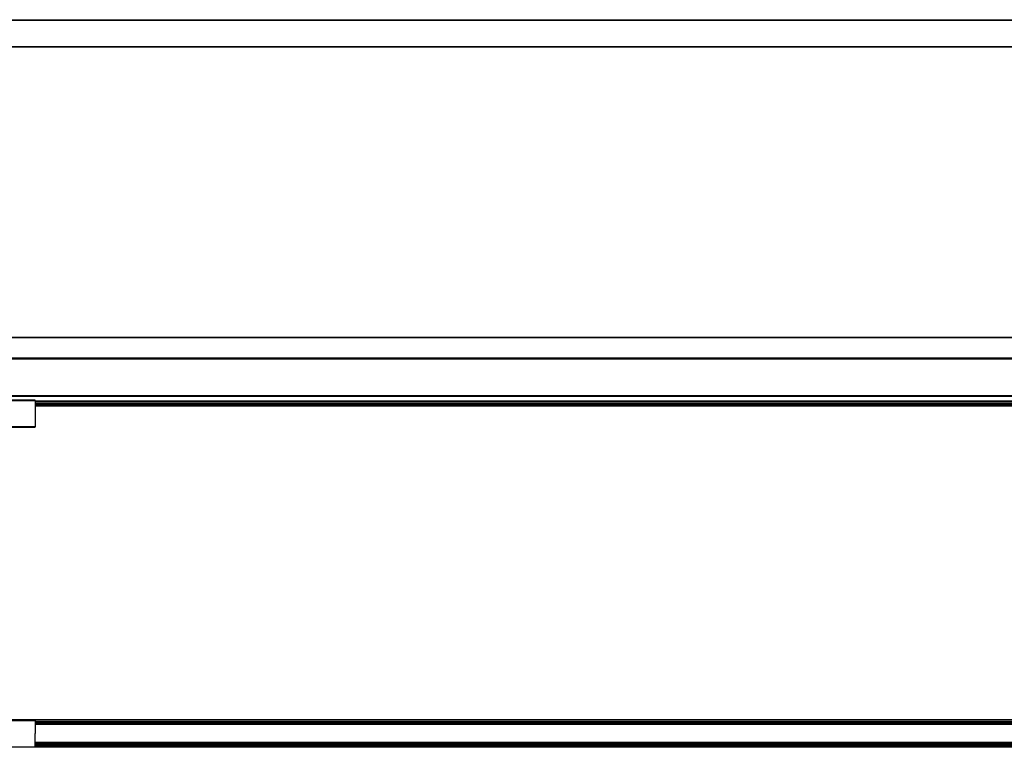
# Model space of a CAD drawing. Header units: millimetres. Extents: x -1015 to 3375, y 357 to 841.
# Tile 6 of 22: x -344 to 311, y 357 to 841. Entities that reach past the tile are written whole.
import ezdxf

# ---------------------------------------------------------------- set-up
doc = ezdxf.new("R2010")
doc.units = ezdxf.units.MM

# ---------------------------------------------------------------- blocks, each defined once
blk = doc.blocks.new('Drawing View1')
at = {"color": 7, "linetype": 'Continuous', "lineweight": 25}
for p, q in [((157.21, 12.4), (1353.19, 12.4)), ((1353.19, 11.9), (157.21, 11.9)), ((157.21, -5.4), (1353.19, -5.4)), ((1353.19, -5.9), (157.21, -5.9))]:
    blk.add_line(p, q, dxfattribs=at)
blk = doc.blocks.new('Drawing View2')
at = {"color": 7, "linetype": 'Continuous', "lineweight": 25}
for p, q in [((-4.74, 46.89), (1191.24, 46.89)), ((1191.24, 46.39), (-4.74, 46.39)), ((-4.74, 33.15), (1191.24, 33.15)), ((-4.74, 32.9), (1191.24, 32.9)), ((-4.75, 32.4), (1191.25, 32.4)), ((1192.75, 7.69), (-6.25, 7.69)), ((1192.75, 7.42), (-6.25, 7.42)), ((93.5, 4.9), (43, 4.9)), ((43, 4.7), (93.5, 4.7)), ((93.5, 4.7), (93.5, -12.9)), ((1093, 4.32), (93.5, 4.32)), ((1093, 4.06), (93.5, 4.06)), ((1093, 2.8), (93.5, 2.8)), ((1093, 2.7), (93.5, 2.7)), ((1093, 1.82), (93.5, 1.82)), ((1093, 1.03), (93.5, 1.03)), ((1093, 0.9), (93.5, 0.9)), ((93.5, -12.9), (43, -12.9)), ((43, -13.1), (93.5, -13.1))]:
    blk.add_line(p, q, dxfattribs=at)
blk.add_open_spline([(93.5, 4.7), (93.5, 4.72), (93.5, 4.77), (93.5, 4.83), (93.5, 4.87), (93.5, 4.9), (93.5, 4.9), (93.5, 4.9)], degree=3, knots=[0, 0, 0, 0, 0.213617, 0.427234, 0.64085, 0.854467, 1, 1, 1, 1], dxfattribs=at)
blk.add_open_spline([(93.5, -13.1), (93.5, -13.1), (93.5, -13.09), (93.5, -13.04), (93.5, -12.98), (93.5, -12.93), (93.5, -12.9)], degree=3, dxfattribs=at)
blk = doc.blocks.new('Drawing View4')
at = {"color": 7, "linetype": 'Continuous', "lineweight": 25}
for p, q in [((1354.7, 12.4), (155.7, 12.4)), ((1354.7, 12.33), (155.7, 12.33)), ((255.45, 12.25), (204.95, 12.25)), ((204.95, 12.05), (255.45, 12.05)), ((255.45, 12.05), (255.45, 3.25)), ((1254.95, 11.35), (255.45, 11.35)), ((1254.95, 11.17), (255.45, 11.17)), ((1254.95, 10.32), (255.45, 10.32)), ((1254.95, 9.98), (255.45, 9.98)), ((1254.95, 9.35), (255.45, 9.35)), ((1254.95, 9.25), (255.45, 9.25)), ((255.45, -5.55), (255.45, 3.25)), ((1354.7, -5.83), (155.7, -5.83)), ((1354.7, -5.9), (155.7, -5.9)), ((204.95, -5.55), (255.45, -5.55)), ((255.45, -5.75), (204.95, -5.75)), ((1254.95, -2.75), (255.45, -2.75)), ((1254.95, -2.85), (255.45, -2.85)), ((1254.95, -3.48), (255.45, -3.48)), ((1254.95, -3.82), (255.45, -3.82)), ((1254.95, -4.67), (255.45, -4.67)), ((255.45, -4.85), (1254.95, -4.85))]:
    blk.add_line(p, q, dxfattribs=at)
for points in [[(255.45, 12.05), (255.45, 12.08), (255.45, 12.13), (255.45, 12.19), (255.45, 12.24), (255.45, 12.25), (255.45, 12.25)], [(255.45, -5.55), (255.45, -5.58), (255.45, -5.63), (255.45, -5.69), (255.45, -5.74), (255.45, -5.75), (255.45, -5.75)]]:
    blk.add_open_spline(points, degree=3, dxfattribs=at)

msp = doc.modelspace()

# ---------------------------------------------------------------- block references
at = {"color": 7, "linetype": 'Continuous', "lineweight": 25}
for name, p in [('Drawing View1', (-589.24, 828.64)), ('Drawing View2', (-427.29, 582.94)), ('Drawing View4', (-589.24, 362.7))]:
    msp.add_blockref(name, p, dxfattribs=at)

doc.saveas('drawing.dxf')
